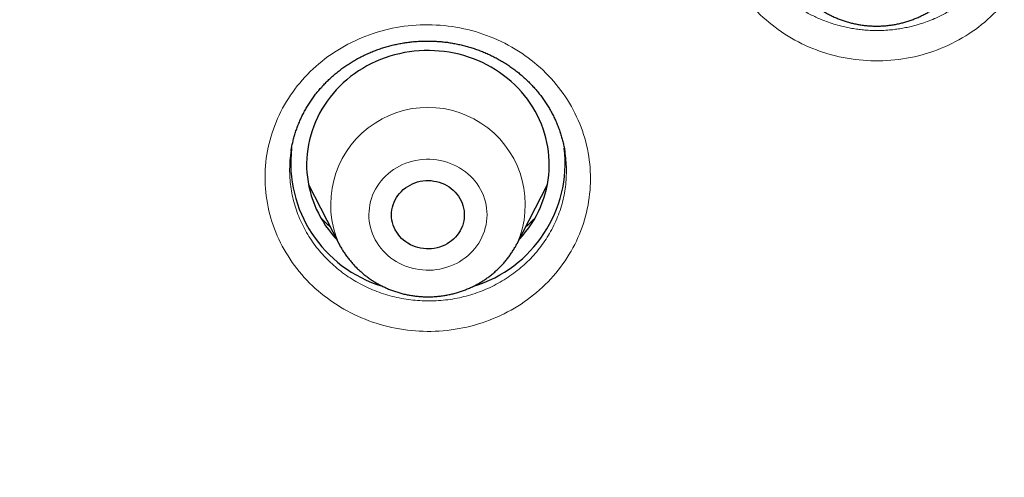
# Model space of a CAD drawing. Header units: millimetres. Extents: x 8 to 450, y 12 to 574.
# Tile 201 of 256: x 218.11 to 230.28, y 523.39 to 529.06. Entities that reach past the tile are written whole.
import ezdxf

# ---------------------------------------------------------------- set-up
doc = ezdxf.new("R2010")
doc.units = ezdxf.units.MM

msp = doc.modelspace()

# ---------------------------------------------------------------- linework, layer by layer
at = {"color": 7, "linetype": 'Continuous', "lineweight": 30}
for p, q in [((221.467, 527.436), (221.467, 527.432)), ((224.852, 527.415), (224.851, 527.418)), ((221.681, 527.016), (222.055, 526.288)), ((224.261, 526.288), (224.634, 527.016))]:
    msp.add_line(p, q, dxfattribs=at)
at = {"color": 7, "linetype": 'Continuous', "lineweight": 30, "flags": 128}
for points in [[(224.285, 526.336), (224.291, 526.343), (224.331, 526.388), (224.369, 526.434), (224.404, 526.482), (224.438, 526.531), (224.469, 526.581), (224.498, 526.633), (224.525, 526.685), (224.549, 526.739), (224.571, 526.793), (224.59, 526.848), (224.608, 526.904), (224.622, 526.961), (224.634, 527.018), (224.644, 527.076), (224.651, 527.134), (224.656, 527.192), (224.658, 527.25), (224.657, 527.308), (224.654, 527.366), (224.648, 527.424), (224.64, 527.482), (224.629, 527.539), (224.616, 527.596), (224.6, 527.653), (224.582, 527.708), (224.561, 527.763), (224.538, 527.817), (224.513, 527.871), (224.485, 527.923), (224.455, 527.974), (224.423, 528.023), (224.388, 528.072), (224.352, 528.119), (224.313, 528.165), (224.273, 528.209), (224.23, 528.251), (224.186, 528.292), (224.14, 528.331), (224.092, 528.368), (224.043, 528.404), (223.992, 528.437), (223.94, 528.468), (223.886, 528.498), (223.832, 528.525), (223.776, 528.55), (223.719, 528.573), (223.661, 528.594), (223.602, 528.612), (223.542, 528.628), (223.482, 528.642), (223.421, 528.653), (223.36, 528.662), (223.298, 528.669), (223.237, 528.673), (223.175, 528.675), (223.113, 528.675), (223.051, 528.672), (222.989, 528.666), (222.928, 528.659), (222.866, 528.649), (222.806, 528.636), (222.746, 528.621), (222.687, 528.604), (222.628, 528.585), (222.571, 528.563), (222.514, 528.539), (222.459, 528.513), (222.404, 528.485), (222.352, 528.454), (222.3, 528.422), (222.25, 528.388), (222.201, 528.352), (222.154, 528.314), (222.109, 528.274), (222.066, 528.232), (222.024, 528.189), (221.984, 528.144), (221.947, 528.098), (221.911, 528.05), (221.878, 528.001), (221.847, 527.951), (221.818, 527.899), (221.791, 527.847), (221.767, 527.793), (221.745, 527.738), (221.725, 527.683), (221.708, 527.627), (221.693, 527.571), (221.681, 527.513), (221.671, 527.456), (221.664, 527.398), (221.66, 527.34), (221.658, 527.282), (221.658, 527.223), (221.662, 527.165), (221.667, 527.107), (221.675, 527.049), (221.686, 526.992), (221.7, 526.935), (221.715, 526.879), (221.734, 526.823), (221.754, 526.768), (221.777, 526.714), (221.803, 526.661), (221.831, 526.609), (221.861, 526.558), (221.893, 526.508), (221.927, 526.46), (221.964, 526.413), (222.002, 526.367), (222.03, 526.336)], [(223.498, 526.366), (223.475, 526.343), (223.449, 526.321), (223.423, 526.302), (223.394, 526.284), (223.365, 526.268), (223.334, 526.254), (223.302, 526.243), (223.27, 526.234), (223.236, 526.227), (223.203, 526.223), (223.169, 526.221), (223.135, 526.221), (223.101, 526.224), (223.067, 526.229), (223.034, 526.237), (223.002, 526.247), (222.97, 526.259), (222.94, 526.273), (222.911, 526.29), (222.883, 526.309), (222.857, 526.329), (222.832, 526.351), (222.81, 526.375), (222.789, 526.401), (222.771, 526.428), (222.754, 526.456), (222.74, 526.485), (222.729, 526.515), (222.72, 526.546), (222.713, 526.577), (222.709, 526.609), (222.708, 526.641), (222.709, 526.673), (222.713, 526.705), (222.719, 526.736), (222.728, 526.767), (222.739, 526.798), (222.752, 526.827), (222.768, 526.855), (222.786, 526.882), (222.807, 526.908), (222.829, 526.932), (222.853, 526.955), (222.879, 526.975), (222.907, 526.994), (222.936, 527.011), (222.966, 527.026), (222.997, 527.038), (223.029, 527.049), (223.062, 527.057), (223.096, 527.062), (223.13, 527.065), (223.164, 527.066), (223.198, 527.065), (223.232, 527.06), (223.265, 527.054), (223.298, 527.045), (223.33, 527.034), (223.361, 527.021), (223.391, 527.005), (223.419, 526.988), (223.446, 526.968), (223.471, 526.947), (223.495, 526.924), (223.516, 526.899), (223.536, 526.873), (223.553, 526.845), (223.568, 526.816), (223.581, 526.787), (223.591, 526.756), (223.599, 526.725), (223.605, 526.693), (223.607, 526.662), (223.607, 526.63), (223.605, 526.598), (223.6, 526.566), (223.593, 526.535), (223.583, 526.504), (223.57, 526.474), (223.555, 526.445), (223.538, 526.418), (223.519, 526.391), (223.498, 526.366)]]:
    msp.add_lwpolyline(points, dxfattribs=at)
at = {"color": 252, "linetype": 'Continuous', "lineweight": 0, "flags": 128}
msp.add_lwpolyline([(222.606, 527.093), (222.578, 527.061), (222.553, 527.028), (222.53, 526.994), (222.509, 526.958), (222.49, 526.922), (222.474, 526.884), (222.46, 526.846), (222.448, 526.806), (222.439, 526.767), (222.433, 526.726), (222.429, 526.686), (222.427, 526.645), (222.428, 526.605), (222.432, 526.564), (222.438, 526.524), (222.447, 526.484), (222.459, 526.445), (222.472, 526.406), (222.488, 526.368), (222.507, 526.332), (222.528, 526.296), (222.551, 526.261), (222.576, 526.228), (222.603, 526.197), (222.632, 526.167), (222.663, 526.138), (222.696, 526.111), (222.73, 526.087), (222.766, 526.064), (222.803, 526.043), (222.842, 526.024), (222.881, 526.008), (222.922, 525.994), (222.963, 525.982), (223.005, 525.972), (223.048, 525.965), (223.091, 525.96), (223.134, 525.957), (223.177, 525.957), (223.221, 525.959), (223.264, 525.964), (223.306, 525.971), (223.348, 525.981), (223.39, 525.993), (223.43, 526.007), (223.47, 526.023), (223.509, 526.041), (223.546, 526.062), (223.582, 526.085), (223.616, 526.109), (223.649, 526.136), (223.68, 526.164), (223.71, 526.194), (223.737, 526.225), (223.762, 526.258), (223.786, 526.293), (223.807, 526.328), (223.825, 526.365), (223.842, 526.403), (223.856, 526.441), (223.867, 526.48), (223.876, 526.52), (223.883, 526.56), (223.887, 526.601), (223.888, 526.641), (223.887, 526.682), (223.883, 526.723), (223.877, 526.763), (223.868, 526.803), (223.857, 526.842), (223.843, 526.881), (223.827, 526.918), (223.808, 526.955), (223.788, 526.991), (223.765, 527.025), (223.74, 527.058), (223.712, 527.09), (223.683, 527.12), (223.652, 527.149), (223.62, 527.175), (223.585, 527.2), (223.549, 527.223), (223.512, 527.244), (223.474, 527.262), (223.434, 527.279), (223.394, 527.293), (223.352, 527.305), (223.31, 527.315), (223.268, 527.322), (223.225, 527.327), (223.181, 527.329), (223.138, 527.329), (223.095, 527.327), (223.052, 527.322), (223.009, 527.315), (222.967, 527.306), (222.926, 527.294), (222.885, 527.28), (222.845, 527.264), (222.807, 527.245), (222.769, 527.225), (222.733, 527.202), (222.699, 527.178), (222.666, 527.151), (222.635, 527.123), (222.606, 527.093)], dxfattribs=at)
at = {"color": 252, "linetype": 'Continuous', "lineweight": 0}
msp.add_arc((223.158, 526.769), 1.203, 336.4196, 203.5659, dxfattribs=at)
at = {"color": 7, "linetype": 'Continuous', "lineweight": 30}
for centre, start, end in [((223.056, 527.286), 173.4536, 253.1647), ((223.259, 527.286), 286.7606, 6.5863)]:
    msp.add_arc(centre, 1.595, start, end, dxfattribs=at)
at = {"color": 252, "linetype": 'Continuous', "lineweight": 0}
for points, knots in [([(184.507, 521.087), (184.52, 521.864), (184.549, 523.476), (184.777, 525.915), (185.147, 528.396), (185.668, 530.852), (186.334, 533.278), (187.143, 535.665), (188.094, 538.005), (189.183, 540.291), (190.406, 542.517), (191.761, 544.674), (193.242, 546.757), (194.845, 548.759), (196.564, 550.673), (198.396, 552.493), (200.333, 554.214), (202.37, 555.83), (204.5, 557.336), (206.716, 558.728), (209.012, 560), (211.38, 561.15), (213.814, 562.173), (216.304, 563.067), (218.844, 563.827), (221.425, 564.453), (224.04, 564.942), (226.679, 565.292), (229.335, 565.502), (232, 565.573), (234.665, 565.502), (237.321, 565.292), (239.96, 564.942), (242.575, 564.453), (245.156, 563.827), (247.696, 563.067), (250.186, 562.173), (252.62, 561.15), (254.988, 560), (257.284, 558.728), (259.5, 557.336), (261.63, 555.83), (263.667, 554.214), (265.604, 552.493), (267.436, 550.673), (269.155, 548.759), (270.758, 546.757), (272.239, 544.674), (273.594, 542.517), (274.817, 540.291), (275.906, 538.005), (276.857, 535.665), (277.666, 533.278), (278.332, 530.852), (278.853, 528.396), (279.223, 525.915), (279.451, 523.476), (279.48, 521.864), (279.493, 521.087)], [0, 0, 0, 0, 0.016672, 0.034573, 0.052474, 0.070375, 0.088276, 0.106177, 0.124078, 0.141979, 0.15988, 0.177781, 0.195682, 0.213583, 0.231484, 0.249385, 0.267286, 0.285187, 0.303088, 0.320989, 0.33889, 0.356791, 0.374692, 0.392593, 0.410494, 0.428395, 0.446296, 0.464197, 0.482098, 0.499999, 0.5179, 0.535801, 0.553702, 0.571603, 0.589504, 0.607405, 0.625306, 0.643207, 0.661109, 0.67901, 0.696911, 0.714812, 0.732713, 0.750614, 0.768515, 0.786416, 0.804317, 0.822218, 0.840119, 0.85802, 0.875921, 0.893822, 0.911723, 0.929624, 0.947525, 0.965426, 0.983327, 1, 1, 1, 1]), ([(228.136, 532.271), (228.264, 532.306), (228.393, 532.329), (228.654, 532.351), (228.787, 532.349), (229.05, 532.322), (229.178, 532.297), (229.429, 532.222), (229.552, 532.173), (229.898, 531.994), (230.105, 531.83), (230.433, 531.444), (230.559, 531.218), (230.67, 530.862), (230.695, 530.737), (230.718, 530.49), (230.717, 530.366), (230.689, 530.119), (230.662, 529.995), (230.584, 529.759), (230.533, 529.645), (230.405, 529.425), (230.331, 529.322), (230.163, 529.133), (230.068, 529.044), (229.863, 528.888), (229.753, 528.821), (229.52, 528.706), (229.396, 528.658), (229.143, 528.588), (229.011, 528.565), (228.75, 528.544), (228.619, 528.545), (228.356, 528.572), (228.226, 528.598), (227.976, 528.672), (227.854, 528.721), (227.621, 528.842), (227.513, 528.912), (227.312, 529.071), (227.218, 529.161), (227.053, 529.355), (226.981, 529.459), (226.859, 529.679), (226.809, 529.797), (226.699, 530.153), (226.675, 530.407), (226.731, 530.899), (226.812, 531.143), (227, 531.469), (227.076, 531.573), (227.244, 531.763), (227.338, 531.85), (227.543, 532.006), (227.655, 532.075), (227.887, 532.189), (228.009, 532.236), (228.136, 532.271)], [0, 0, 0, 0, 0.03125, 0.03125, 0.0625, 0.0625, 0.09375, 0.09375, 0.125, 0.125, 0.1875, 0.1875, 0.25, 0.25, 0.28125, 0.28125, 0.3125, 0.3125, 0.34375, 0.34375, 0.375, 0.375, 0.40625, 0.40625, 0.4375, 0.4375, 0.46875, 0.46875, 0.5, 0.5, 0.53125, 0.53125, 0.5625, 0.5625, 0.59375, 0.59375, 0.625, 0.625, 0.65625, 0.65625, 0.6875, 0.6875, 0.71875, 0.71875, 0.75, 0.75, 0.8125, 0.8125, 0.875, 0.875, 0.90625, 0.90625, 0.9375, 0.9375, 0.96875, 0.96875, 1, 1, 1, 1]), ([(227.011, 530.776), (227.01, 530.77), (227.004, 530.735), (226.998, 530.669), (226.993, 530.586), (226.993, 530.509), (226.996, 530.44), (227.002, 530.373), (227.012, 530.298), (227.027, 530.217), (227.049, 530.128), (227.074, 530.047), (227.101, 529.975), (227.128, 529.911), (227.158, 529.849), (227.189, 529.789), (227.224, 529.73), (227.261, 529.672), (227.302, 529.615), (227.345, 529.559), (227.391, 529.505), (227.438, 529.453), (227.488, 529.404), (227.545, 529.352), (227.611, 529.297), (227.686, 529.241), (227.759, 529.192), (227.828, 529.152), (227.891, 529.118), (227.955, 529.087), (228.027, 529.055), (228.108, 529.024), (228.2, 528.995), (228.285, 528.972), (228.364, 528.955), (228.436, 528.943), (228.507, 528.933), (228.586, 528.926), (228.673, 528.922), (228.77, 528.923), (228.858, 528.928), (228.939, 528.937), (229.01, 528.948), (229.081, 528.961), (229.158, 528.979), (229.242, 529.003), (229.332, 529.034), (229.414, 529.066), (229.487, 529.1), (229.556, 529.135), (229.628, 529.176), (229.703, 529.224), (229.775, 529.276), (229.839, 529.327), (229.896, 529.377), (229.951, 529.43), (230.01, 529.492), (230.07, 529.563), (230.122, 529.631), (230.165, 529.695), (230.202, 529.755), (230.235, 529.814), (230.269, 529.882), (230.303, 529.959), (230.335, 530.045), (230.36, 530.125), (230.378, 530.2), (230.392, 530.267), (230.402, 530.334), (230.411, 530.409), (230.416, 530.492), (230.416, 530.583), (230.411, 530.666), (230.404, 530.729), (230.399, 530.762), (230.397, 530.771)], [0, 0, 0, 0, 0.002966, 0.01936, 0.035742, 0.048256, 0.060769, 0.072845, 0.08492, 0.101304, 0.117701, 0.134084, 0.1466, 0.159115, 0.171191, 0.183268, 0.195428, 0.207588, 0.220013, 0.232438, 0.244954, 0.25747, 0.269546, 0.281622, 0.298006, 0.314403, 0.330788, 0.343304, 0.355819, 0.367894, 0.379969, 0.396351, 0.412746, 0.429129, 0.441643, 0.454158, 0.466231, 0.478303, 0.494683, 0.511076, 0.527456, 0.539969, 0.552482, 0.564553, 0.576625, 0.593003, 0.609394, 0.625772, 0.638283, 0.650794, 0.666048, 0.681408, 0.696768, 0.712235, 0.724311, 0.736386, 0.75277, 0.769167, 0.78555, 0.798066, 0.810581, 0.822658, 0.834734, 0.851119, 0.867516, 0.883901, 0.896418, 0.908934, 0.92101, 0.933086, 0.949471, 0.965869, 0.982253, 0.994769, 1, 1, 1, 1]), ([(221.635, 528.345), (221.722, 528.439), (221.818, 528.524), (222.025, 528.675), (222.138, 528.742), (222.374, 528.852), (222.496, 528.896), (222.749, 528.961), (222.881, 528.981), (223.274, 529.006), (223.542, 528.973), (224.039, 528.816), (224.274, 528.689), (224.571, 528.445), (224.663, 528.353), (224.825, 528.157), (224.895, 528.052), (225.013, 527.829), (225.061, 527.711), (225.13, 527.473), (225.152, 527.351), (225.171, 527.101), (225.168, 526.977), (225.135, 526.732), (225.106, 526.609), (225.023, 526.373), (224.969, 526.261), (224.84, 526.046), (224.762, 525.943), (224.589, 525.755), (224.492, 525.669), (224.284, 525.518), (224.174, 525.452), (223.937, 525.342), (223.813, 525.298), (223.56, 525.233), (223.43, 525.213), (223.166, 525.196), (223.034, 525.2), (222.774, 525.232), (222.644, 525.26), (222.394, 525.34), (222.274, 525.391), (222.046, 525.514), (221.937, 525.588), (221.639, 525.832), (221.474, 526.034), (221.239, 526.477), (221.168, 526.722), (221.14, 527.093), (221.143, 527.219), (221.176, 527.465), (221.205, 527.585), (221.288, 527.821), (221.343, 527.935), (221.473, 528.15), (221.548, 528.251), (221.635, 528.345)], [0, 0, 0, 0, 0.03125, 0.03125, 0.0625, 0.0625, 0.09375, 0.09375, 0.125, 0.125, 0.1875, 0.1875, 0.25, 0.25, 0.28125, 0.28125, 0.3125, 0.3125, 0.34375, 0.34375, 0.375, 0.375, 0.40625, 0.40625, 0.4375, 0.4375, 0.46875, 0.46875, 0.5, 0.5, 0.53125, 0.53125, 0.5625, 0.5625, 0.59375, 0.59375, 0.625, 0.625, 0.65625, 0.65625, 0.6875, 0.6875, 0.71875, 0.71875, 0.75, 0.75, 0.8125, 0.8125, 0.875, 0.875, 0.90625, 0.90625, 0.9375, 0.9375, 0.96875, 0.96875, 1, 1, 1, 1]), ([(221.467, 527.432), (221.463, 527.412), (221.454, 527.356), (221.448, 527.263), (221.447, 527.154), (221.454, 527.045), (221.469, 526.937), (221.492, 526.83), (221.522, 526.724), (221.559, 526.621), (221.604, 526.521), (221.657, 526.423), (221.715, 526.329), (221.781, 526.239), (221.852, 526.153), (221.93, 526.072), (222.013, 525.996), (222.102, 525.925), (222.195, 525.86), (222.292, 525.802), (222.394, 525.75), (222.499, 525.704), (222.607, 525.664), (222.718, 525.632), (222.83, 525.607), (222.944, 525.59), (223.059, 525.579), (223.175, 525.576), (223.29, 525.58), (223.405, 525.591), (223.519, 525.61), (223.631, 525.636), (223.741, 525.669), (223.848, 525.709), (223.952, 525.756), (224.053, 525.809), (224.149, 525.869), (224.241, 525.935), (224.328, 526.006), (224.41, 526.082), (224.486, 526.164), (224.556, 526.251), (224.619, 526.342), (224.677, 526.437), (224.728, 526.538), (224.773, 526.643), (224.809, 526.75), (224.836, 526.857), (224.855, 526.965), (224.867, 527.073), (224.871, 527.182), (224.867, 527.291), (224.86, 527.369), (224.853, 527.41), (224.852, 527.415)], [0, 0, 0, 0, 0.011171, 0.0307931, 0.0504165, 0.0701069, 0.0898201, 0.1095106, 0.129134, 0.1487602, 0.1684534, 0.1881694, 0.2078626, 0.2274888, 0.2471175, 0.2668134, 0.2865319, 0.3062278, 0.3258565, 0.3454866, 0.3651837, 0.3849036, 0.4046007, 0.4242307, 0.4438602, 0.4635567, 0.483276, 0.5029725, 0.522602, 0.5422292, 0.5619236, 0.5816406, 0.601335, 0.6209622, 0.6405866, 0.6602781, 0.6799923, 0.6996838, 0.7193082, 0.7389303, 0.7586195, 0.7783315, 0.7980207, 0.8176428, 0.83812, 0.8586226, 0.8790998, 0.8987286, 0.9184245, 0.9381432, 0.9578392, 0.977468, 0.9970981, 1, 1, 1, 1]), ([(221.948, 526.496), (221.945, 526.498), (221.918, 526.521), (221.881, 526.556), (221.848, 526.589), (221.837, 526.6)], [0, 0, 0, 0, 0.079402, 0.688008, 1, 1, 1, 1]), ([(224.476, 526.595), (224.469, 526.588), (224.444, 526.562), (224.407, 526.528), (224.377, 526.502), (224.365, 526.492)], [0, 0, 0, 0, 0.207926, 0.700678, 1, 1, 1, 1])]:
    msp.add_open_spline(points, degree=3, knots=knots, dxfattribs=at)
msp.add_open_spline([(186.501, 520.23), (186.501, 525.826), (188.87, 537.018), (198.99, 551.249), (214.135, 560.759), (232, 564.098), (249.865, 560.759), (265.01, 551.249), (275.13, 537.018), (277.499, 525.826), (277.499, 520.23)], degree=3, dxfattribs=at)
at = {"color": 7, "linetype": 'Continuous', "lineweight": 30}
for points, knots in [([(227.602, 529.636), (227.604, 529.632), (227.613, 529.613), (227.633, 529.579), (227.66, 529.535), (227.689, 529.492), (227.72, 529.45), (227.753, 529.41), (227.788, 529.371), (227.824, 529.333), (227.862, 529.298), (227.902, 529.263), (227.943, 529.231), (227.985, 529.2), (228.029, 529.171), (228.075, 529.143), (228.121, 529.118), (228.169, 529.095), (228.217, 529.073), (228.267, 529.054), (228.317, 529.037), (228.368, 529.022), (228.42, 529.009), (228.472, 528.998), (228.525, 528.989), (228.578, 528.983), (228.632, 528.979), (228.685, 528.977), (228.739, 528.977), (228.792, 528.98), (228.846, 528.985), (228.899, 528.992), (228.951, 529.001), (229.004, 529.013), (229.055, 529.026), (229.106, 529.042), (229.157, 529.06), (229.206, 529.08), (229.254, 529.102), (229.302, 529.126), (229.348, 529.152), (229.393, 529.18), (229.437, 529.21), (229.479, 529.242), (229.52, 529.275), (229.559, 529.31), (229.597, 529.347), (229.633, 529.385), (229.667, 529.425), (229.7, 529.466), (229.73, 529.508), (229.759, 529.552), (229.784, 529.594), (229.798, 529.622), (229.805, 529.635)], [0, 0, 0, 0, 0.005076, 0.02441, 0.04376, 0.063126, 0.082509, 0.101911, 0.12133, 0.140769, 0.160227, 0.179704, 0.199199, 0.218714, 0.238246, 0.257796, 0.277364, 0.296947, 0.316546, 0.33616, 0.355787, 0.375426, 0.395077, 0.414739, 0.43441, 0.454088, 0.473774, 0.493465, 0.51316, 0.532859, 0.552559, 0.572259, 0.591958, 0.611655, 0.631348, 0.651036, 0.670717, 0.690391, 0.710055, 0.729709, 0.749351, 0.768981, 0.788596, 0.808196, 0.82778, 0.847347, 0.866896, 0.886426, 0.905937, 0.925428, 0.9449, 0.964351, 0.983783, 1, 1, 1, 1]), ([(221.86, 528.241), (221.866, 528.248), (221.887, 528.27), (221.922, 528.305), (221.966, 528.346), (222.011, 528.386), (222.058, 528.424), (222.107, 528.46), (222.156, 528.495), (222.208, 528.528), (222.261, 528.56), (222.314, 528.589), (222.369, 528.617), (222.425, 528.642), (222.482, 528.666), (222.539, 528.688), (222.598, 528.708), (222.657, 528.725), (222.717, 528.741), (222.778, 528.755), (222.839, 528.767), (222.901, 528.776), (222.963, 528.784), (223.025, 528.789), (223.086, 528.792), (223.148, 528.793), (223.211, 528.792), (223.273, 528.789), (223.335, 528.784), (223.398, 528.777), (223.46, 528.767), (223.521, 528.755), (223.582, 528.742), (223.642, 528.726), (223.701, 528.709), (223.759, 528.689), (223.817, 528.668), (223.874, 528.644), (223.93, 528.618), (223.986, 528.591), (224.04, 528.561), (224.093, 528.53), (224.145, 528.497), (224.196, 528.462), (224.245, 528.426), (224.292, 528.388), (224.337, 528.349), (224.382, 528.308), (224.425, 528.265), (224.466, 528.221), (224.506, 528.176), (224.543, 528.129), (224.579, 528.082), (224.613, 528.033), (224.644, 527.983), (224.674, 527.931), (224.702, 527.879), (224.728, 527.826), (224.752, 527.772), (224.774, 527.717), (224.794, 527.661), (224.811, 527.605), (224.826, 527.549), (224.839, 527.492), (224.848, 527.447), (224.851, 527.421), (224.852, 527.415)], [0, 0, 0, 0, 0.00781, 0.023811, 0.039733, 0.055625, 0.071527, 0.087458, 0.103455, 0.119341, 0.135315, 0.15131, 0.16724, 0.183089, 0.198851, 0.214705, 0.230545, 0.246407, 0.262298, 0.278209, 0.294042, 0.30997, 0.325904, 0.341723, 0.357413, 0.373121, 0.388914, 0.404789, 0.420722, 0.436687, 0.45266, 0.468606, 0.484498, 0.500313, 0.516025, 0.531677, 0.547416, 0.563263, 0.57919, 0.595171, 0.611182, 0.627195, 0.643174, 0.659096, 0.674935, 0.690673, 0.706467, 0.722447, 0.738503, 0.754544, 0.770456, 0.786244, 0.802245, 0.818193, 0.834166, 0.850191, 0.866274, 0.882248, 0.898333, 0.914466, 0.930567, 0.94655, 0.962542, 0.978646, 0.994745, 1, 1, 1, 1]), ([(221.466, 527.436), (221.469, 527.451), (221.474, 527.486), (221.486, 527.539), (221.5, 527.596), (221.517, 527.652), (221.535, 527.708), (221.556, 527.763), (221.579, 527.817), (221.604, 527.871), (221.632, 527.923), (221.661, 527.975), (221.692, 528.025), (221.725, 528.074), (221.76, 528.123), (221.797, 528.17), (221.83, 528.209), (221.852, 528.232), (221.86, 528.241)], [0, 0, 0, 0, 0.052305, 0.117484, 0.182602, 0.247799, 0.313139, 0.378523, 0.443375, 0.508542, 0.573758, 0.638681, 0.703383, 0.767889, 0.832823, 0.897685, 0.962625, 1, 1, 1, 1]), ([(221.948, 526.497), (221.947, 526.498), (221.929, 526.512), (221.898, 526.541), (221.862, 526.574), (221.842, 526.595), (221.836, 526.601)], [0, 0, 0, 0, 0.028238, 0.433427, 0.839748, 1, 1, 1, 1]), ([(224.476, 526.596), (224.472, 526.591), (224.453, 526.572), (224.419, 526.54), (224.386, 526.51), (224.368, 526.495), (224.366, 526.493)], [0, 0, 0, 0, 0.126958, 0.533167, 0.940884, 1, 1, 1, 1]), ([(222.055, 526.288), (222.057, 526.284), (222.067, 526.264), (222.087, 526.23), (222.114, 526.186), (222.143, 526.143), (222.174, 526.101), (222.207, 526.061), (222.241, 526.022), (222.278, 525.984), (222.316, 525.948), (222.356, 525.914), (222.397, 525.881), (222.439, 525.85), (222.483, 525.821), (222.529, 525.794), (222.575, 525.769), (222.623, 525.745), (222.671, 525.724), (222.721, 525.705), (222.771, 525.688), (222.822, 525.672), (222.874, 525.659), (222.926, 525.649), (222.979, 525.64), (223.032, 525.634), (223.086, 525.63), (223.139, 525.628), (223.193, 525.628), (223.246, 525.631), (223.299, 525.635), (223.353, 525.643), (223.405, 525.652), (223.458, 525.663), (223.509, 525.677), (223.56, 525.693), (223.61, 525.711), (223.66, 525.731), (223.708, 525.753), (223.756, 525.777), (223.802, 525.803), (223.847, 525.831), (223.891, 525.861), (223.933, 525.892), (223.974, 525.926), (224.013, 525.961), (224.051, 525.998), (224.087, 526.036), (224.121, 526.075), (224.153, 526.117), (224.184, 526.159), (224.212, 526.203), (224.238, 526.245), (224.253, 526.274), (224.26, 526.288)], [0, 0, 0, 0, 0.005554, 0.024859, 0.04418, 0.063518, 0.082872, 0.102245, 0.121636, 0.141046, 0.160475, 0.179924, 0.199391, 0.218876, 0.23838, 0.257901, 0.27744, 0.296994, 0.316564, 0.336149, 0.355747, 0.375358, 0.39498, 0.414613, 0.434254, 0.453904, 0.47356, 0.493223, 0.512889, 0.532559, 0.55223, 0.571901, 0.591571, 0.611239, 0.630903, 0.650561, 0.670214, 0.689858, 0.709494, 0.729119, 0.748732, 0.768333, 0.787919, 0.807491, 0.827046, 0.846584, 0.866104, 0.885605, 0.905087, 0.92455, 0.943993, 0.963416, 0.982819, 1, 1, 1, 1])]:
    msp.add_open_spline(points, degree=3, knots=knots, dxfattribs=at)

doc.saveas('drawing.dxf')
